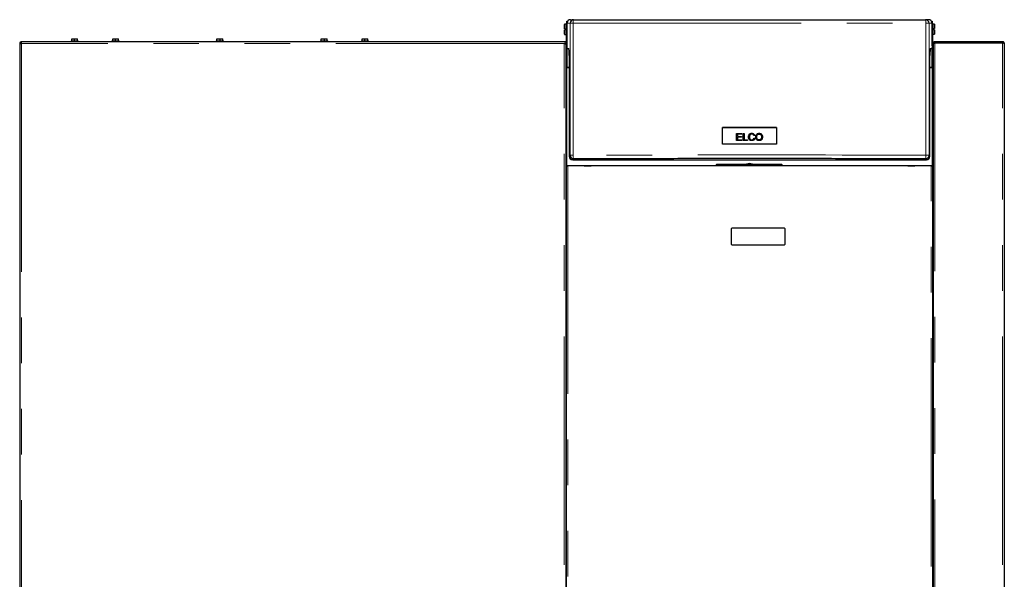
# Model space of a CAD drawing. Header units: millimetres. Extents: x 29 to 247, y 73 to 156.
# Tile 74 of 74: x 220 to 247, y 89 to 104. Entities that reach past the tile are written whole.
import ezdxf

# ---------------------------------------------------------------- set-up
doc = ezdxf.new("R2010")
doc.units = ezdxf.units.MM
doc.linetypes.add('PHANTOM', pattern=[12.7, 6.35, -1.27, 1.27, -1.27, 1.27, -1.27])

msp = doc.modelspace()

# ---------------------------------------------------------------- linework, layer by layer
at = {"color": 7, "linetype": 'Continuous', "lineweight": 25}
for p, q in [((235.01, 104.458), (235.03, 104.458)), ((235.01, 104.399), (235.01, 104.458)), ((235.01, 104.399), (235.01, 103.784)), ((235.11, 104.499), (235.196, 104.499)), ((245.071, 104.499), (244.985, 104.499)), ((245.151, 104.458), (245.17, 104.458)), ((245.17, 104.458), (245.17, 104.399)), ((245.17, 103.784), (245.17, 104.399)), ((234.945, 104.372), (234.941, 104.368)), ((234.941, 104.247), (234.941, 104.368)), ((234.945, 104.247), (234.941, 104.247)), ((234.941, 104.096), (234.941, 104.217)), ((234.941, 104.217), (234.945, 104.217)), ((234.997, 104.372), (234.945, 104.372)), ((234.945, 104.372), (234.945, 104.247)), ((234.945, 104.247), (234.971, 104.247)), ((234.945, 104.217), (234.945, 104.092)), ((234.971, 104.217), (234.945, 104.217)), ((234.971, 104.217), (234.971, 104.247)), ((235.001, 104.368), (234.997, 104.372)), ((234.997, 104.232), (234.997, 104.372)), ((234.997, 104.092), (234.997, 104.232)), ((235.001, 104.374), (235.01, 104.374)), ((235.001, 104.374), (235.001, 104.369)), ((235.001, 104.368), (235.001, 104.232)), ((235.01, 104.342), (235.001, 104.342)), ((235.001, 104.232), (235.001, 104.096)), ((235.001, 104.122), (235.01, 104.122)), ((245.17, 104.374), (245.18, 104.374)), ((245.18, 104.345), (245.17, 104.345)), ((245.17, 104.125), (245.18, 104.125)), ((245.184, 104.375), (245.18, 104.371)), ((245.18, 104.372), (245.18, 104.374)), ((245.18, 104.099), (245.18, 104.371)), ((245.236, 104.375), (245.184, 104.375)), ((245.184, 104.375), (245.184, 104.095)), ((245.21, 104.25), (245.236, 104.25)), ((245.21, 104.25), (245.21, 104.22)), ((245.236, 104.22), (245.21, 104.22)), ((245.24, 104.371), (245.236, 104.375)), ((245.236, 104.25), (245.236, 104.375)), ((245.24, 104.25), (245.236, 104.25)), ((245.236, 104.095), (245.236, 104.22)), ((245.236, 104.22), (245.24, 104.22)), ((245.24, 104.371), (245.24, 104.25)), ((245.24, 104.22), (245.24, 104.099)), ((219.78, 103.849), (219.805, 103.849)), ((219.78, 103.849), (219.78, 76.638)), ((234.93, 103.888), (219.82, 103.888)), ((219.82, 103.888), (219.82, 103.863)), ((221.21, 103.908), (221.21, 103.888)), ((221.21, 103.908), (221.36, 103.908)), ((221.23, 103.908), (221.23, 103.968)), ((221.23, 103.968), (221.307, 103.968)), ((221.307, 103.908), (221.307, 103.968)), ((221.307, 103.968), (221.39, 103.968)), ((221.36, 103.908), (221.41, 103.908)), ((221.39, 103.908), (221.39, 103.968)), ((221.41, 103.888), (221.41, 103.908)), ((222.348, 103.908), (222.348, 103.888)), ((222.348, 103.908), (222.498, 103.908)), ((222.368, 103.908), (222.368, 103.968)), ((222.368, 103.968), (222.445, 103.968)), ((222.445, 103.908), (222.445, 103.968)), ((222.445, 103.968), (222.528, 103.968)), ((222.498, 103.908), (222.548, 103.908)), ((222.528, 103.908), (222.528, 103.968)), ((222.548, 103.888), (222.548, 103.908)), ((225.25, 103.908), (225.25, 103.888)), ((225.25, 103.908), (225.306, 103.908)), ((225.27, 103.908), (225.27, 103.968)), ((225.27, 103.968), (225.356, 103.968)), ((225.306, 103.908), (225.45, 103.908)), ((225.356, 103.908), (225.356, 103.968)), ((225.356, 103.968), (225.43, 103.968)), ((225.43, 103.908), (225.43, 103.968)), ((225.45, 103.888), (225.45, 103.908)), ((228.153, 103.908), (228.153, 103.888)), ((228.153, 103.908), (228.209, 103.908)), ((228.173, 103.908), (228.173, 103.968)), ((228.173, 103.968), (228.259, 103.968)), ((228.209, 103.908), (228.353, 103.908)), ((228.259, 103.908), (228.259, 103.968)), ((228.259, 103.968), (228.333, 103.968)), ((228.333, 103.908), (228.333, 103.968)), ((228.353, 103.888), (228.353, 103.908)), ((229.29, 103.908), (229.29, 103.888)), ((229.29, 103.908), (229.49, 103.908)), ((229.31, 103.908), (229.31, 103.968)), ((229.31, 103.968), (229.387, 103.968)), ((229.387, 103.908), (229.387, 103.968)), ((229.387, 103.968), (229.47, 103.968)), ((229.47, 103.908), (229.47, 103.968)), ((229.49, 103.888), (229.49, 103.908)), ((234.98, 103.888), (234.93, 103.888)), ((234.941, 104.096), (234.945, 104.092)), ((234.945, 104.092), (234.997, 104.092)), ((234.98, 103.888), (234.98, 103.838)), ((234.997, 104.092), (235.001, 104.096)), ((235.001, 103.168), (235.001, 104.095)), ((245.18, 104.099), (245.184, 104.095)), ((245.18, 104.098), (245.18, 103.168)), ((245.184, 104.095), (245.236, 104.095)), ((245.2, 103.838), (245.2, 103.888)), ((245.2, 103.888), (245.25, 103.888)), ((245.236, 104.095), (245.24, 104.099)), ((245.25, 103.863), (245.25, 103.888)), ((247.13, 103.888), (245.25, 103.888)), ((247.13, 103.863), (245.25, 103.863)), ((245.25, 103.863), (245.25, 103.856)), ((245.25, 103.856), (247.13, 103.856)), ((245.355, 103.863), (245.355, 103.856)), ((247.13, 103.888), (247.13, 103.863)), ((234.98, 103.838), (234.93, 103.838)), ((234.955, 103.838), (234.955, 103.833)), ((234.98, 103.824), (234.98, 103.838)), ((234.98, 103.824), (234.98, 76.627)), ((235.01, 103.784), (235.01, 103.775)), ((235.01, 103.775), (235.011, 103.775)), ((235.01, 103.775), (235.01, 103.775)), ((235.013, 103.699), (235.012, 103.76)), ((235.013, 103.699), (235.065, 103.699)), ((245.116, 103.699), (245.168, 103.699)), ((245.169, 103.76), (245.168, 103.699)), ((245.17, 103.775), (245.17, 103.784)), ((245.17, 103.775), (245.17, 103.775)), ((245.17, 103.775), (245.17, 103.775)), ((245.2, 103.838), (245.212, 103.838)), ((245.2, 103.838), (245.2, 103.824)), ((245.2, 103.824), (245.2, 76.627)), ((247.18, 103.838), (247.18, 76.638)), ((235.07, 103.505), (235.07, 100.699)), ((245.111, 100.699), (245.111, 103.505)), ((245.2, 103.529), (245.18, 103.529)), ((245.2, 103.439), (245.18, 103.439)), ((245.2, 103.349), (245.18, 103.349)), ((235.056, 103.168), (234.991, 103.168)), ((235.07, 103.163), (235.01, 103.163)), ((245.17, 103.163), (245.111, 103.163)), ((245.19, 103.168), (245.125, 103.168)), ((239.336, 101.034), (239.336, 101.502)), ((240.844, 101.502), (239.336, 101.502)), ((240.844, 101.502), (240.844, 101.034)), ((239.727, 101.338), (239.872, 101.338)), ((239.727, 101.138), (239.727, 101.338)), ((239.727, 101.338), (239.872, 101.338)), ((239.877, 101.138), (239.727, 101.138)), ((239.754, 101.314), (239.754, 101.253)), ((239.872, 101.314), (239.754, 101.314)), ((239.754, 101.253), (239.865, 101.253)), ((239.754, 101.253), (239.865, 101.253)), ((239.754, 101.253), (239.754, 101.253)), ((239.754, 101.229), (239.754, 101.161)), ((239.865, 101.229), (239.754, 101.229)), ((239.754, 101.161), (239.877, 101.161)), ((239.754, 101.161), (239.877, 101.161)), ((239.754, 101.161), (239.754, 101.161)), ((239.865, 101.253), (239.865, 101.229)), ((239.872, 101.338), (239.872, 101.314)), ((239.877, 101.161), (239.877, 101.138)), ((239.912, 101.338), (239.939, 101.338)), ((239.912, 101.138), (239.912, 101.338)), ((239.912, 101.338), (239.939, 101.338)), ((240.037, 101.138), (239.912, 101.138)), ((239.939, 101.338), (239.939, 101.161)), ((239.939, 101.161), (240.037, 101.161)), ((239.939, 101.161), (240.037, 101.161)), ((239.939, 101.161), (239.939, 101.161)), ((240.037, 101.161), (240.037, 101.138)), ((240.088, 101.239), (240.088, 101.239)), ((240.234, 101.283), (240.208, 101.277)), ((240.211, 101.208), (240.238, 101.201)), ((240.211, 101.208), (240.238, 101.201)), ((240.211, 101.208), (240.211, 101.208)), ((240.29, 101.235), (240.29, 101.235)), ((240.426, 101.238), (240.426, 101.238)), ((235.17, 100.6), (245.011, 100.6)), ((234.983, 100.465), (234.98, 100.464)), ((234.98, 100.336), (235, 100.336)), ((235, 76.588), (235, 100.438)), ((235, 100.438), (235.034, 100.438)), ((235.02, 100.454), (235.01, 100.454)), ((235.02, 100.441), (235.01, 100.441)), ((235.02, 100.438), (235.02, 100.454)), ((245.147, 100.438), (235.034, 100.438)), ((235.485, 100.438), (235.685, 100.438)), ((235.685, 100.438), (235.685, 100.438)), ((239.185, 100.478), (239.165, 100.458)), ((239.165, 100.458), (239.165, 100.438)), ((239.165, 100.458), (241.001, 100.458)), ((239.185, 100.478), (240.981, 100.478)), ((241.001, 100.458), (240.981, 100.478)), ((241.001, 100.438), (241.001, 100.458)), ((244.495, 100.438), (244.495, 100.438)), ((244.495, 100.438), (244.695, 100.438)), ((245.147, 100.438), (245.18, 100.438)), ((245.17, 100.454), (245.16, 100.454)), ((245.16, 100.454), (245.16, 100.438)), ((245.17, 100.441), (245.16, 100.441)), ((245.18, 100.438), (245.18, 76.588)), ((245.18, 100.344), (245.2, 100.344)), ((245.198, 100.465), (245.2, 100.464)), ((239.58, 98.678), (239.58, 98.258)), ((241.06, 98.698), (239.6, 98.698)), ((241.08, 98.258), (241.08, 98.678)), ((239.6, 98.238), (241.06, 98.238))]:
    msp.add_line(p, q, dxfattribs=at)
at = {"color": 8, "linetype": 'PHANTOM', "lineweight": 18}
for p, q in [((235.01, 104.399), (235.096, 104.399)), ((235.096, 100.726), (235.096, 104.399)), ((235.18, 100.728), (235.18, 104.402)), ((245.001, 104.402), (245.001, 100.728)), ((245.085, 104.399), (245.085, 100.726)), ((245.085, 104.399), (245.17, 104.399)), ((245.25, 103.856), (245.25, 76.638)), ((246.995, 103.856), (246.995, 103.863)), ((247.13, 76.638), (247.13, 103.856)), ((234.93, 103.838), (219.83, 103.838)), ((219.83, 103.838), (219.83, 76.588)), ((234.93, 76.638), (234.93, 103.838)), ((235.011, 103.775), (235.01, 103.775)), ((235.014, 103.168), (235.014, 103.699)), ((245.167, 103.699), (245.167, 103.168)), ((245.17, 103.775), (245.17, 103.775)), ((235.01, 100.454), (235.01, 103.163)), ((235.056, 103.168), (235.056, 103.163)), ((245.125, 103.168), (245.125, 103.163)), ((245.17, 103.163), (245.17, 100.454)), ((240.19, 101.17), (240.19, 101.17)), ((240.407, 101.178), (240.407, 101.178)), ((240.442, 101.291), (240.442, 101.291)), ((235.096, 100.726), (235.07, 100.699)), ((235.196, 100.626), (235.17, 100.6)), ((244.985, 100.626), (245.011, 100.6)), ((245.085, 100.726), (245.111, 100.699)), ((235.01, 100.454), (235.01, 100.441)), ((235.02, 100.438), (235.485, 100.438)), ((235.034, 100.438), (235.034, 76.588)), ((239.165, 100.438), (235.685, 100.438)), ((244.495, 100.438), (241.001, 100.438)), ((244.695, 100.438), (245.16, 100.438)), ((245.147, 76.588), (245.147, 100.438)), ((245.17, 100.454), (245.17, 100.441))]:
    msp.add_line(p, q, dxfattribs=at)
at = {"color": 7, "linetype": 'Continuous', "lineweight": 25, "flags": 128}
for points in [[(247.043, 103.856), (247.027, 103.86), (246.995, 103.863)], [(235.01, 103.163), (235.005, 103.164), (234.999, 103.165), (234.994, 103.167), (234.989, 103.169), (234.986, 103.172), (234.983, 103.175), (234.981, 103.179), (234.98, 103.182)], [(235.01, 103.163), (235.005, 103.164), (234.999, 103.165), (234.994, 103.167), (234.989, 103.169), (234.986, 103.172), (234.983, 103.175), (234.981, 103.179), (234.98, 103.182)], [(245.2, 103.182), (245.2, 103.179), (245.198, 103.175), (245.195, 103.172), (245.192, 103.169), (245.187, 103.167), (245.182, 103.165), (245.176, 103.164), (245.17, 103.163)], [(245.2, 103.182), (245.2, 103.179), (245.198, 103.175), (245.195, 103.172), (245.192, 103.169), (245.187, 103.167), (245.182, 103.165), (245.176, 103.164), (245.17, 103.163)], [(239.336, 101.502), (239.525, 101.502), (239.713, 101.502), (239.902, 101.502), (240.09, 101.502), (240.279, 101.502), (240.468, 101.502), (240.656, 101.502), (240.844, 101.502)], [(240.844, 101.034), (240.656, 101.034), (240.468, 101.034), (240.279, 101.034), (240.09, 101.034), (239.902, 101.034), (239.713, 101.034), (239.525, 101.034), (239.336, 101.034)]]:
    msp.add_lwpolyline(points, dxfattribs=at)
at = {"color": 8, "linetype": 'PHANTOM', "lineweight": 18, "flags": 128}
for points in [[(245.001, 100.728), (244.537, 100.73), (244.071, 100.732), (243.605, 100.733), (243.138, 100.734), (242.67, 100.735), (242.202, 100.736), (241.733, 100.737), (241.264, 100.738), (240.795, 100.738), (240.325, 100.738), (239.856, 100.738), (239.386, 100.738), (238.917, 100.738), (238.448, 100.737), (237.979, 100.736), (237.511, 100.735), (237.043, 100.734), (236.576, 100.733), (236.11, 100.732), (235.644, 100.73), (235.18, 100.728)], [(235.18, 100.728), (235.18, 100.709), (235.181, 100.69), (235.183, 100.672), (235.185, 100.657), (235.187, 100.644), (235.19, 100.634), (235.193, 100.628), (235.196, 100.626)], [(245.001, 100.728), (245.001, 100.709), (245, 100.69), (244.998, 100.672), (244.996, 100.657), (244.994, 100.644), (244.991, 100.634), (244.988, 100.628), (244.985, 100.626)]]:
    msp.add_lwpolyline(points, dxfattribs=at)
at = {"color": 7, "linetype": 'Continuous', "lineweight": 25}
for centre, radius, start, end in [((235.196, 104.399), 0.1, 90.0091, 179.9704), ((244.985, 104.399), 0.1, 0.0293, 89.9906), ((219.83, 103.838), 0.05, 102.5421, 167.4579), ((219.83, 103.838), 0.025, 106.6378, 159.892), ((234.976, 103.193), 0.025, 296.7285, 0), ((235.056, 103.193), 0.025, 270, 302.0871), ((245.125, 103.193), 0.025, 237.9112, 270), ((245.205, 103.193), 0.025, 180, 243.2715), ((235.196, 100.726), 0.1, 180.0066, 269.9538), ((244.985, 100.726), 0.1, 270.0459, 359.9944), ((235.01, 100.512), 0.0707, 245.5621, 270.6174), ((235.008, 100.488), 0.0343, 223.0295, 273.4199), ((240.09, 100.339), 0.16, 60.3097, 119.6903), ((245.173, 100.488), 0.0343, 266.5809, 316.9715), ((245.171, 100.511), 0.0701, 269.2706, 294.5499), ((239.6, 98.678), 0.02, 90, 180), ((241.06, 98.678), 0.02, 0, 90), ((239.6, 98.258), 0.02, 180, 270), ((241.06, 98.258), 0.02, 270, 0)]:
    msp.add_arc(centre, radius, start, end, dxfattribs=at)
at = {"color": 8, "linetype": 'PHANTOM', "lineweight": 18}
for centre, radius, start, end in [((235.162, 103.586), 0.816, 88.7458, 94.674), ((245.019, 103.586), 0.816, 85.3258, 91.2543), ((235.162, 99.913), 0.815, 88.7425, 94.6774), ((245.019, 99.913), 0.815, 85.3225, 91.2576)]:
    msp.add_arc(centre, radius, start, end, dxfattribs=at)
at = {"color": 7, "linetype": 'Continuous', "lineweight": 25}
for centre, major_axis, ratio, start_param, end_param in [((235.111, 104.399), (0.0851, -0.0526), 0.999234, 2.124645, 2.862238), ((245.07, 104.399), (0.0851, 0.0526), 0.999234, 0.279354, 1.016948), ((235.01, 103.688), (0.0001, 0.1), 0.026177, 5.510895, 5.978561), ((235.064, 103.499), (0, 0.2), 0.026177, 4.738587, 6.283203), ((245.117, 103.499), (0, 0.2), 0.026177, 6.283167, 7.827784), ((245.171, 103.688), (-0.0001, 0.1), 0.026177, 0.304624, 0.77229), ((235.17, 100.699), (0.1, 0), 0.999315, 3.141593, 4.712389), ((245.011, 100.699), (0.1, 0), 0.999315, 4.712389, 6.283185), ((235.01, 100.485), (0, -0.0474), 0.63275, 4.712389, 5.157016), ((245.17, 100.485), (0, 0.0474), 0.63275, 4.267762, 4.712389)]:
    msp.add_ellipse(centre, major_axis=major_axis, ratio=ratio, start_param=start_param, end_param=end_param, dxfattribs=at)
for points, knots in [([(235.01, 104.401), (235.008, 104.398), (235.002, 104.39), (235.001, 104.38), (235.001, 104.374)], [0, 0, 0, 0, 0.4013135, 1, 1, 1, 1]), ([(235.043, 104.473), (235.039, 104.468), (235.029, 104.459), (235.019, 104.441), (235.012, 104.421), (235.011, 104.406), (235.01, 104.399)], [0, 0, 0, 0, 0.239816, 0.486459, 0.739856, 1, 1, 1, 1]), ([(235.196, 104.499), (235.498, 104.499), (236.102, 104.499), (237.013, 104.499), (237.927, 104.499), (238.844, 104.499), (239.762, 104.499), (240.664, 104.499), (241.547, 104.499), (242.411, 104.499), (243.273, 104.499), (244.131, 104.499), (244.7, 104.499), (244.985, 104.499)], [0, 0, 0, 0, 0.093197, 0.186367, 0.279671, 0.373138, 0.466603, 0.560103, 0.648221, 0.736356, 0.824281, 0.912126, 1, 1, 1, 1]), ([(245.17, 104.399), (245.17, 104.406), (245.169, 104.421), (245.162, 104.441), (245.152, 104.459), (245.142, 104.468), (245.138, 104.473)], [0, 0, 0, 0, 0.260144, 0.513546, 0.760183, 1, 1, 1, 1]), ([(245.18, 104.374), (245.18, 104.38), (245.179, 104.39), (245.173, 104.398), (245.17, 104.401)], [0, 0, 0, 0, 0.598608, 1, 1, 1, 1]), ([(235.001, 104.369), (235.001, 104.369), (235.001, 104.37), (235.004, 104.372), (235.008, 104.374), (235.012, 104.375), (235.014, 104.376)], [0, 0, 0, 0, 0.25004, 0.499982, 0.749956, 1, 1, 1, 1]), ([(245.167, 104.376), (245.169, 104.375), (245.173, 104.374), (245.177, 104.372), (245.18, 104.37), (245.18, 104.369), (245.18, 104.369)], [0, 0, 0, 0, 0.250041, 0.500027, 0.749966, 1, 1, 1, 1]), ([(219.78, 103.849), (219.781, 103.848), (219.783, 103.846), (219.794, 103.844), (219.811, 103.841), (219.824, 103.839), (219.83, 103.838)], [0, 0, 0, 0, 0.249985, 0.499985, 0.749985, 1, 1, 1, 1]), ([(219.805, 103.849), (219.806, 103.848), (219.807, 103.846), (219.812, 103.844), (219.821, 103.841), (219.827, 103.839), (219.83, 103.838)], [0, 0, 0, 0, 0.249968, 0.499923, 0.74991, 1, 1, 1, 1]), ([(219.83, 103.838), (219.83, 103.845), (219.828, 103.858), (219.825, 103.874), (219.822, 103.886), (219.821, 103.887), (219.82, 103.888)], [0, 0, 0, 0, 0.250015, 0.500015, 0.750015, 1, 1, 1, 1]), ([(219.83, 103.838), (219.83, 103.841), (219.828, 103.848), (219.825, 103.856), (219.822, 103.862), (219.821, 103.863), (219.82, 103.863)], [0, 0, 0, 0, 0.25009, 0.500077, 0.750032, 1, 1, 1, 1]), ([(245.25, 103.888), (245.244, 103.888), (245.232, 103.886), (245.216, 103.876), (245.205, 103.862), (245.201, 103.848), (245.201, 103.84), (245.2, 103.838)], [0, 0, 0, 0, 0.231977, 0.463977, 0.696018, 0.928057, 1, 1, 1, 1]), ([(245.2, 103.824), (245.201, 103.826), (245.202, 103.831), (245.212, 103.839), (245.227, 103.846), (245.241, 103.852), (245.249, 103.855), (245.25, 103.856)], [0, 0, 0, 0, 0.23194, 0.463996, 0.696054, 0.928104, 1, 1, 1, 1]), ([(245.25, 103.863), (245.247, 103.863), (245.24, 103.862), (245.231, 103.856), (245.228, 103.849), (245.227, 103.846)], [0, 0, 0, 0, 0.314551, 0.663256, 1, 1, 1, 1]), ([(247.124, 103.856), (247.124, 103.858), (247.126, 103.861), (247.129, 103.863), (247.13, 103.863), (247.13, 103.863)], [0, 0, 0, 0, 0.346969, 0.820284, 1, 1, 1, 1]), ([(247.18, 103.838), (247.18, 103.844), (247.179, 103.855), (247.17, 103.871), (247.156, 103.882), (247.142, 103.887), (247.134, 103.888), (247.13, 103.888)], [0, 0, 0, 0, 0.220235, 0.440504, 0.660727, 0.880983, 1, 1, 1, 1]), ([(247.151, 103.851), (247.151, 103.852), (247.148, 103.857), (247.142, 103.861), (247.135, 103.863), (247.131, 103.863), (247.13, 103.863)], [0, 0, 0, 0, 0.184625, 0.549789, 0.914967, 1, 1, 1, 1]), ([(247.13, 103.856), (247.136, 103.855), (247.148, 103.852), (247.163, 103.848), (247.174, 103.844), (247.18, 103.841), (247.18, 103.839), (247.18, 103.838)], [0, 0, 0, 0, 0.220219, 0.440471, 0.660727, 0.880983, 1, 1, 1, 1]), ([(234.93, 103.838), (234.936, 103.837), (234.948, 103.835), (234.963, 103.832), (234.974, 103.829), (234.98, 103.826), (234.98, 103.825), (234.98, 103.824)], [0, 0, 0, 0, 0.218144, 0.436327, 0.654471, 0.872655, 1, 1, 1, 1]), ([(240.238, 101.201), (240.234, 101.191), (240.228, 101.172), (240.208, 101.15), (240.185, 101.138), (240.154, 101.133), (240.123, 101.136), (240.095, 101.151), (240.076, 101.173), (240.063, 101.207), (240.059, 101.247), (240.067, 101.285), (240.084, 101.313), (240.107, 101.331), (240.135, 101.341), (240.165, 101.342), (240.193, 101.335), (240.215, 101.32), (240.228, 101.301), (240.233, 101.288), (240.234, 101.283)], [0, 0, 0, 0, 0.062376, 0.110708, 0.159073, 0.207151, 0.283783, 0.33069, 0.37755, 0.443912, 0.532168, 0.602044, 0.656569, 0.711331, 0.762579, 0.822681, 0.873278, 0.924174, 0.969764, 1, 1, 1, 1]), ([(240.062, 101.239), (240.062, 101.243), (240.06, 101.259), (240.067, 101.285), (240.083, 101.313), (240.107, 101.331), (240.135, 101.341), (240.165, 101.342), (240.193, 101.335), (240.215, 101.32), (240.228, 101.301), (240.233, 101.288), (240.234, 101.283)], [0, 0, 0, 0, 0.041674, 0.184815, 0.296509, 0.408678, 0.513658, 0.636775, 0.740424, 0.844679, 0.938081, 1, 1, 1, 1]), ([(240.208, 101.277), (240.205, 101.284), (240.201, 101.297), (240.188, 101.31), (240.172, 101.318), (240.152, 101.319), (240.131, 101.316), (240.113, 101.307), (240.099, 101.291), (240.089, 101.264), (240.087, 101.231), (240.092, 101.2), (240.104, 101.178), (240.12, 101.165), (240.14, 101.157), (240.162, 101.157), (240.179, 101.161), (240.187, 101.168), (240.19, 101.17)], [0, 0, 0, 0, 0.067407, 0.112507, 0.157642, 0.217334, 0.280497, 0.33562, 0.390703, 0.458339, 0.573187, 0.672372, 0.727778, 0.783631, 0.848188, 0.912031, 0.965816, 1, 1, 1, 1]), ([(240.089, 101.239), (240.089, 101.236), (240.087, 101.221), (240.093, 101.2), (240.104, 101.178), (240.12, 101.165), (240.14, 101.157), (240.162, 101.156), (240.179, 101.161), (240.187, 101.167), (240.19, 101.17)], [0, 0, 0, 0, 0.060837, 0.279057, 0.400998, 0.523896, 0.665949, 0.806433, 0.924796, 1, 1, 1, 1]), ([(240.19, 101.17), (240.193, 101.173), (240.202, 101.181), (240.208, 101.194), (240.21, 101.205), (240.211, 101.208)], [0, 0, 0, 0, 0.28847, 0.764367, 1, 1, 1, 1]), ([(240.19, 101.17), (240.193, 101.173), (240.202, 101.181), (240.208, 101.194), (240.21, 101.205), (240.211, 101.208)], [0, 0, 0, 0, 0.288468, 0.764365, 1, 1, 1, 1]), ([(240.274, 101.185), (240.269, 101.199), (240.259, 101.228), (240.264, 101.269), (240.279, 101.304), (240.301, 101.326), (240.331, 101.34), (240.366, 101.343), (240.401, 101.334), (240.427, 101.316), (240.437, 101.299), (240.442, 101.291)], [0, 0, 0, 0, 0.135506, 0.287751, 0.38783, 0.488267, 0.584152, 0.698544, 0.813958, 0.916785, 1, 1, 1, 1]), ([(240.263, 101.235), (240.264, 101.248), (240.264, 101.272), (240.279, 101.304), (240.301, 101.326), (240.331, 101.34), (240.366, 101.343), (240.401, 101.334), (240.427, 101.316), (240.437, 101.299), (240.442, 101.291)], [0, 0, 0, 0, 0.148769, 0.268364, 0.388397, 0.502994, 0.639706, 0.777646, 0.900545, 1, 1, 1, 1]), ([(240.442, 101.291), (240.446, 101.278), (240.455, 101.253), (240.453, 101.214), (240.442, 101.181), (240.423, 101.157), (240.398, 101.141), (240.368, 101.133), (240.335, 101.135), (240.304, 101.148), (240.284, 101.167), (240.276, 101.181), (240.274, 101.185)], [0, 0, 0, 0, 0.129329, 0.250918, 0.361932, 0.452388, 0.543022, 0.636347, 0.741578, 0.85333, 0.950493, 1, 1, 1, 1]), ([(240.407, 101.178), (240.401, 101.173), (240.389, 101.162), (240.367, 101.157), (240.345, 101.157), (240.324, 101.164), (240.308, 101.178), (240.294, 101.198), (240.288, 101.231), (240.29, 101.265), (240.301, 101.289), (240.308, 101.297), (240.31, 101.299)], [0, 0, 0, 0, 0.101921, 0.1928826, 0.2831686, 0.3706568, 0.4581241, 0.5513167, 0.6687871, 0.8748541, 0.9589009, 1, 1, 1, 1]), ([(240.407, 101.178), (240.401, 101.172), (240.389, 101.162), (240.367, 101.156), (240.345, 101.157), (240.324, 101.164), (240.307, 101.178), (240.295, 101.198), (240.289, 101.218), (240.291, 101.231), (240.291, 101.235)], [0, 0, 0, 0, 0.143229, 0.271036, 0.397901, 0.520849, 0.643764, 0.774698, 0.939775, 1, 1, 1, 1]), ([(240.31, 101.299), (240.316, 101.304), (240.328, 101.314), (240.351, 101.319), (240.375, 101.318), (240.397, 101.308), (240.413, 101.292), (240.424, 101.269), (240.428, 101.239), (240.424, 101.207), (240.415, 101.187), (240.408, 101.18), (240.407, 101.178)], [0, 0, 0, 0, 0.098817, 0.197914, 0.29436, 0.398304, 0.489519, 0.577846, 0.722349, 0.875484, 0.972981, 1, 1, 1, 1]), ([(240.426, 101.238), (240.425, 101.226), (240.424, 101.207), (240.415, 101.187), (240.408, 101.18), (240.407, 101.178)], [0, 0, 0, 0, 0.541097, 0.900469, 1, 1, 1, 1]), ([(240.442, 101.291), (240.447, 101.278), (240.454, 101.261), (240.453, 101.242), (240.452, 101.237)], [0, 0, 0, 0, 0.7412096, 1, 1, 1, 1]), ([(244.985, 100.626), (244.683, 100.627), (244.079, 100.629), (243.168, 100.632), (242.254, 100.634), (241.337, 100.635), (240.419, 100.636), (239.517, 100.636), (238.634, 100.635), (237.77, 100.633), (236.908, 100.631), (236.05, 100.629), (235.481, 100.627), (235.196, 100.626)], [0, 0, 0, 0, 0.093197, 0.186367, 0.279671, 0.373137, 0.466603, 0.560103, 0.648221, 0.736357, 0.824282, 0.912127, 1, 1, 1, 1])]:
    msp.add_open_spline(points, degree=3, knots=knots, dxfattribs=at)
at = {"color": 8, "linetype": 'PHANTOM', "lineweight": 18}
for points, knots in [([(235.196, 104.499), (235.194, 104.498), (235.191, 104.496), (235.187, 104.483), (235.185, 104.471), (235.183, 104.456), (235.181, 104.433), (235.18, 104.414), (235.18, 104.402)], [0, 0, 0, 0, 0.239817, 0.384581, 0.499994, 0.631419, 0.760187, 1, 1, 1, 1]), ([(235.18, 104.402), (235.484, 104.402), (236.092, 104.402), (237.007, 104.402), (237.925, 104.402), (238.843, 104.402), (239.762, 104.402), (240.664, 104.402), (241.548, 104.402), (242.414, 104.402), (243.278, 104.402), (244.141, 104.402), (244.714, 104.402), (245.001, 104.402)], [0, 0, 0, 0, 0.09349, 0.186908, 0.280254, 0.373528, 0.46673, 0.55989, 0.647785, 0.735743, 0.823765, 0.911851, 1, 1, 1, 1]), ([(244.985, 104.499), (244.987, 104.498), (244.99, 104.496), (244.994, 104.483), (244.996, 104.471), (244.998, 104.456), (245, 104.433), (245.001, 104.414), (245.001, 104.402)], [0, 0, 0, 0, 0.239817, 0.384567, 0.499993, 0.631418, 0.760186, 1, 1, 1, 1])]:
    msp.add_open_spline(points, degree=3, knots=knots, dxfattribs=at)

doc.saveas('drawing.dxf')
